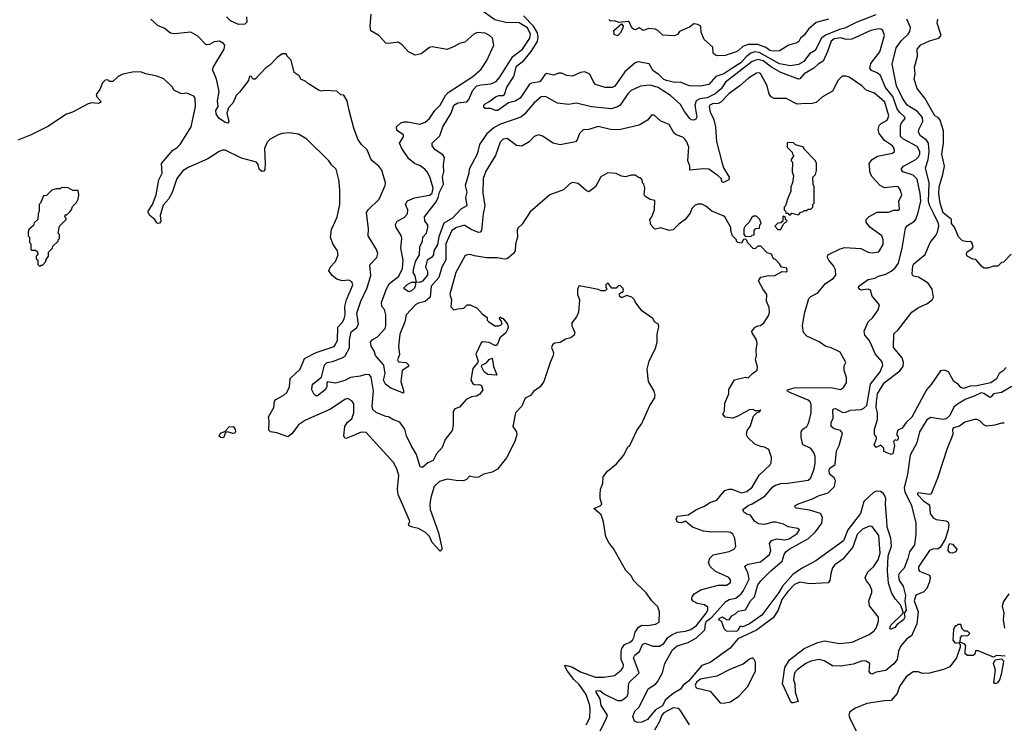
# Model space of a CAD drawing. Extents: x 2210602 to 2357277, y 510288 to 673808.
# Tile 34 of 256: x 2236128 to 2243355, y 552105 to 557272. Entities that reach past the tile are written whole.
import ezdxf

# ---------------------------------------------------------------- set-up
doc = ezdxf.new("R2010")
doc.units = 0

msp = doc.modelspace()

# ---------------------------------------------------------------- linework, layer by layer
at = {"layer": '0CON05XD'}
for points in [[(2240844.4, 556755), (2240815, 556772.7), (2240755, 556790), (2240685, 556782.5), (2240615, 556752), (2240591.7, 556728.3), (2240535, 556643.8), (2240515, 556631.2), (2240471.7, 556618.3), (2240325, 556630.8), (2240215, 556659.5), (2240155, 556648.9), (2240075, 556659.2), (2239987.4, 556707.4), (2239955, 556706), (2239901.3, 556658.7), (2239833.2, 556576.8), (2239806.7, 556555), (2239656.1, 556503.9), (2239610.9, 556479.1), (2239555, 556430), (2239503.5, 556355), (2239486.5, 556285), (2239426.7, 556175), (2239423.5, 556145), (2239397.5, 556055), (2239409.4, 556005), (2239400, 555965), (2239410, 555905), (2239365, 555880.5), (2239305, 555814.7), (2239242, 555778), (2239203.4, 555676.6), (2239195, 555622), (2239168, 555575), (2239164.2, 555545), (2239150, 555525), (2239120, 555505), (2239105.8, 555455), (2239121.8, 555425), (2239122.3, 555395), (2239085, 555351.2), (2239065, 555342.9), (2239040, 555345), (2239031.7, 555391.7), (2239016.7, 555415), (2239018, 555435), (2239032.5, 555495), (2239063.2, 555545), (2239064.6, 555605), (2239084.5, 555645), (2239087.8, 555675), (2239112.9, 555705), (2239123.8, 555745), (2239123.3, 555763.3), (2239100.8, 555795), (2239099.2, 555825), (2239185.6, 555934.4), (2239200.5, 555965), (2239208.1, 556005), (2239237.6, 556065), (2239232.4, 556115), (2239242.3, 556155), (2239238.6, 556205), (2239245, 556260), (2239235, 556280), (2239178, 556315), (2239156, 556345), (2239156, 556365), (2239211.1, 556418.9), (2239234.4, 556485), (2239295.3, 556584.7), (2239315.3, 556644.7), (2239345, 556660.4), (2239410.3, 556669.7), (2239425, 556686.2), (2239454.4, 556755), (2239484.2, 556785), (2239515, 556794.5), (2239585, 556800), (2239625, 556818.5), (2239655.4, 556855), (2239748.2, 557001.8), (2239817.5, 557055), (2239872.1, 557135), (2239877.2, 557165), (2239855, 557210.9), (2239795, 557248.5), (2239695, 557250.6), (2239615, 557269.6), (2239455, 557384.4)], [(2241275, 553781.2), (2241303.3, 553815), (2241335, 553825.8), (2241355, 553824), (2241425, 553798.6), (2241465, 553807.5), (2241505, 553840), (2241555, 553926.2), (2241636.4, 554003.6), (2241643, 554017), (2241646.1, 554056.1), (2241627.5, 554115), (2241595, 554133.3), (2241565, 554137.5), (2241523.9, 554153.9), (2241472.5, 554205), (2241463.6, 554223.6), (2241467.5, 554255), (2241490, 554285), (2241515, 554360), (2241541.7, 554388.3), (2241558.3, 554391.7), (2241568.3, 554408.3), (2241560, 554400), (2241525, 554400), (2241515, 554410), (2241483, 554407), (2241405, 554363.3), (2241363, 554347), (2241305, 554353.3), (2241290, 554375), (2241300.7, 554399.3), (2241303.6, 554456.4), (2241332.5, 554525), (2241333, 554557), (2241373.6, 554626.4), (2241455, 554646.7), (2241475, 554642.5), (2241506.1, 554673.9), (2241541.7, 554698.3), (2241542.5, 554725), (2241527.5, 554775), (2241536.7, 554805), (2241532.5, 554845), (2241540, 554895), (2241535, 554920), (2241503.3, 554973.3), (2241502.5, 554985), (2241527, 555013), (2241547, 555023), (2241565, 555027.5), (2241591.7, 555048.3), (2241627, 555103), (2241632.5, 555125), (2241629.3, 555159.3), (2241610, 555205), (2241612.5, 555255), (2241582.5, 555295), (2241550, 555355), (2241568.3, 555381.7), (2241625, 555392.5), (2241665, 555391.2), (2241725, 555422.5), (2241755, 555420), (2241760, 555425), (2241758.3, 555448.3), (2241720, 555455), (2241705, 555480), (2241675, 555510), (2241660, 555515), (2241645, 555550), (2241615, 555560), (2241568.3, 555608.3), (2241545, 555610), (2241528.3, 555591.7), (2241515, 555590), (2241470, 555635), (2241468.3, 555648.3), (2241455, 555660), (2241441.7, 555658.3), (2241425, 555630), (2241400, 555635), (2241390, 555645), (2241390, 555655), (2241360, 555685), (2241347.5, 555725), (2241347, 555747), (2241303, 555823), (2241292.5, 555832.5), (2241207.5, 555865), (2241165, 555902.5), (2241135, 555917.5), (2241105, 555917.5), (2241085, 555910), (2241062.5, 555885), (2241048.3, 555851.7), (2241013.3, 555805), (2240965, 555770), (2240925, 555728), (2240895, 555724), (2240835, 555743.3), (2240795, 555733.3), (2240785, 555737.5), (2240760, 555765), (2240752.5, 555805), (2240766.7, 555823.3), (2240787.5, 555875), (2240790, 555945), (2240755, 555952.5), (2240717.5, 555975), (2240712.5, 555985), (2240717.5, 556035), (2240710, 556065), (2240700, 556075), (2240697, 556097), (2240685, 556110), (2240675, 556110), (2240645, 556130), (2240615, 556130), (2240575, 556117.5), (2240545, 556123.3), (2240505, 556142), (2240445, 556146.2), (2240392.3, 556117.7), (2240353.3, 556045), (2240305, 556007.5), (2240285, 556017.5), (2240227.7, 556067.7), (2240185, 556076), (2240165, 556066.7), (2240118.3, 556021.7), (2240020, 555985), (2239875, 555860), (2239815, 555770), (2239785, 555740), (2239780, 555725), (2239782.5, 555675), (2239766.7, 555625), (2239764, 555575), (2239752, 555555), (2239705, 555515.8), (2239685, 555512.5), (2239633.9, 555523.9), (2239555, 555524.2), (2239465, 555538), (2239435, 555548.8), (2239406.1, 555543.9), (2239394.2, 555535.8), (2239328.8, 555415), (2239284.1, 555255.9), (2239296.7, 555215), (2239293, 555163), (2239315, 555142.5), (2239345, 555147.5), (2239387, 555153), (2239413, 555177), (2239435, 555177.5), (2239485, 555152.5), (2239522.3, 555112.3), (2239560, 555085), (2239560, 555065), (2239570, 555055), (2239615, 555023.3), (2239645, 555023.8), (2239670, 555035), (2239661.7, 555061.7), (2239650, 555075), (2239655, 555090), (2239665, 555080), (2239675, 555080), (2239707.5, 555035), (2239712.5, 555015), (2239707, 554993), (2239696.4, 554973.6), (2239652.5, 554935), (2239637, 554893), (2239625, 554880), (2239615, 554880), (2239575, 554902.5), (2239525, 554907.5), (2239515, 554900), (2239476.7, 554815), (2239493.3, 554765), (2239488.8, 554751.2), (2239455, 554710), (2239440, 554625), (2239456.4, 554596.4), (2239475, 554590), (2239503, 554593), (2239516.4, 554586.4), (2239527.5, 554555), (2239505, 554522.5), (2239481.7, 554508.3), (2239445, 554502.5), (2239405, 554482.5), (2239355, 554427.5), (2239322.5, 554415), (2239310, 554395), (2239310, 554295), (2239301.2, 554255), (2239251.2, 554188.8), (2239228.3, 554131.7), (2239186.4, 554083.6), (2239163.3, 554035), (2239122.7, 554017.3), (2239085, 553984), (2239068, 553988), (2239039.7, 554079.7), (2239002, 554145), (2238966.2, 554215), (2238955.6, 554265.6), (2238917, 554317), (2238867.5, 554335), (2238835, 554356.2), (2238815, 554358.8), (2238745, 554388), (2238720.3, 554410.3), (2238716, 554435), (2238724.1, 554545), (2238707.9, 554647.9), (2238695, 554664.2), (2238665, 554666.9), (2238626.8, 554653.2), (2238555, 554643.6), (2238515, 554621.5), (2238445, 554602.7), (2238388.3, 554611.7), (2238382, 554605), (2238381.5, 554575), (2238370, 554555), (2238315, 554510.5), (2238300.8, 554510.8), (2238286.7, 554525), (2238273.3, 554555), (2238274.5, 554585), (2238285, 554600.6), (2238342.5, 554647.5), (2238364.3, 554735.7), (2238385, 554754.5), (2238425, 554760.8), (2238495, 554789.6), (2238515.8, 554804.2), (2238548, 554862), (2238548.2, 554918.2), (2238560.3, 554979.7), (2238599.8, 555010.2), (2238614.3, 555035), (2238603.4, 555116.6), (2238632.9, 555205), (2238677.6, 555302.4), (2238705, 555393.3), (2238697.7, 555472.3), (2238750, 555525), (2238756.1, 555553.9), (2238746.7, 555585), (2238686.2, 555685), (2238687.5, 555735), (2238674.2, 555855), (2238686.2, 555875), (2238766, 555955), (2238811.2, 556055), (2238813.8, 556075), (2238787, 556167), (2238765, 556196.2), (2238716.2, 556235), (2238702, 556255), (2238678, 556315), (2238636.2, 556355), (2238610, 556395), (2238580, 556475), (2238547.5, 556605), (2238532.5, 556675), (2238508.3, 556718.3), (2238485, 556720), (2238455, 556747.5), (2238365, 556752.5), (2238345, 556747.5), (2238325, 556752.5), (2238240, 556805), (2238225, 556820), (2238195, 556832.5), (2238179.3, 556859.3), (2238143, 556883), (2238120, 556975), (2238090, 557005), (2238085, 557020), (2238055, 557020), (2238017, 556993), (2237965, 556937.5), (2237935, 556917.5), (2237857.5, 556835), (2237840, 556835), (2237830, 556855), (2237815, 556857.5), (2237807.5, 556825), (2237741.7, 556738.3), (2237716, 556715), (2237692, 556658), (2237660.8, 556625), (2237649.4, 556585), (2237664.2, 556525), (2237655, 556512.5), (2237635, 556517.1), (2237589.2, 556549.2), (2237569.4, 556579.4), (2237567.1, 556605), (2237584.4, 556635), (2237579.6, 556675), (2237590.9, 556745), (2237572, 556835), (2237544.2, 556905), (2237550.8, 556925), (2237628.8, 557055), (2237632.5, 557085), (2237625, 557097.5), (2237593.6, 557113.6), (2237555, 557108), (2237520.8, 557089.2), (2237496.4, 557086.4), (2237435, 557150), (2237385, 557181.2), (2237265, 557168), (2237235, 557173.8), (2237188.3, 557208.3), (2237145, 557226.2), (2237090, 557275)], [(2237792.1, 557292.1), (2237796, 557254), (2237781.7, 557238.3), (2237735, 557235.7), (2237675, 557262.1), (2237645, 557292.5)], [(2241477.1, 556842.9), (2241413.8, 556785), (2241335, 556730), (2241275, 556665.8), (2241255, 556657.5), (2241212.5, 556655), (2241194.2, 556645), (2241189.2, 556635), (2241196.4, 556593.6), (2241220.8, 556545), (2241236, 556485), (2241242.7, 556377.3), (2241280.8, 556225), (2241294.2, 556185), (2241334.4, 556115), (2241333.8, 556095), (2241295, 556076.2), (2241285, 556077.5), (2241275.7, 556105), (2241255, 556125.7), (2241185, 556174.2), (2241145, 556177.1), (2241047.5, 556167.5), (2241046.2, 556195), (2241031.2, 556235), (2241039.4, 556335), (2241025.6, 556375), (2241010.8, 556395), (2240995, 556408.6), (2240947.3, 556427.3), (2240930.3, 556440.3), (2240895, 556503.3), (2240835, 556526.7), (2240785, 556570), (2240765, 556570), (2240736, 556534), (2240675, 556496.7), (2240527.3, 556462.7), (2240465, 556464.3), (2240375, 556487.1), (2240305, 556466.2), (2240265, 556462.5), (2240236.7, 556435), (2240220.7, 556389.3), (2240207.5, 556375), (2240095, 556353.8), (2240044.1, 556364.1), (2239965, 556416.7), (2239935, 556426.7), (2239905, 556413.3), (2239866.7, 556375), (2239813.6, 556343.6), (2239775, 556346.7), (2239705, 556398.8), (2239677.5, 556395), (2239655, 556372.5), (2239620, 556275), (2239550.3, 556159.7), (2239530.8, 556105), (2239527.3, 555997.3), (2239542.5, 555905), (2239530, 555845), (2239518.8, 555725), (2239508.3, 555711.7), (2239495, 555708.8), (2239440.9, 555730.9), (2239395, 555760), (2239385, 555760), (2239335, 555745.6), (2239300.6, 555725), (2239254.6, 555625), (2239255, 555507.5), (2239226.9, 555455), (2239205, 555378.8), (2239148.1, 555315), (2239142, 555235), (2239105, 555202), (2239055, 555191.2), (2239035, 555180.8), (2238964.5, 555105), (2238954.3, 555054.3), (2238918.3, 554961.7), (2238909.3, 554875), (2238915.5, 554814.5), (2238900, 554775), (2238909.3, 554759.3), (2238965, 554753.8), (2238983.3, 554735), (2238977.3, 554722.7), (2238936.2, 554695), (2238932, 554675), (2238926, 554615), (2238945, 554550), (2238945, 554530), (2238853.3, 554565), (2238812, 554595), (2238797.5, 554625), (2238811.1, 554675), (2238801.1, 554735), (2238740, 554805), (2238729.8, 554839.8), (2238708.1, 554875), (2238704, 554905), (2238715, 554921.2), (2238755, 554943.8), (2238809.4, 555005), (2238815.5, 555025), (2238816.4, 555103.6), (2238805, 555143.3), (2238786.7, 555165), (2238784.2, 555195), (2238820, 555295), (2238843.3, 555335), (2238910.6, 555389.4), (2238938.1, 555445), (2238942.9, 555505), (2238925.8, 555595), (2238932.9, 555665), (2238926.8, 555686.8), (2238891.2, 555745), (2238887, 555767), (2238898.3, 555791.7), (2238950.3, 555819.7), (2238974, 555845), (2238976, 555875), (2238958.8, 555915), (2238975, 555941.2), (2239025, 555964.3), (2239135, 555983.8), (2239155, 555998.8), (2239162.5, 556035), (2239137.3, 556117.3), (2239118.6, 556155), (2239101.2, 556175), (2239067.9, 556197.9), (2239025, 556216), (2238985, 556251.2), (2238934, 556325), (2238916.2, 556365), (2238945, 556412.5), (2238946, 556425), (2238897, 556457), (2238893.3, 556485), (2238925, 556513.3), (2238949.3, 556520.7), (2238975, 556521.2), (2239065, 556504), (2239105, 556518), (2239135, 556546.2), (2239174, 556605), (2239215, 556643.8), (2239254.3, 556715), (2239272.8, 556737.2), (2239453.8, 556855), (2239515, 556907.5), (2239557.7, 556972.3), (2239607.5, 557085), (2239597.5, 557135), (2239576.4, 557156.4), (2239545, 557172.5), (2239485, 557176.7), (2239462.5, 557165), (2239395, 557107.5), (2239355, 557096.7), (2239316.4, 557073.6), (2239265, 557052.5), (2239155, 557073.3), (2239135, 557066.7), (2239075, 557020), (2239030.7, 557010.7), (2238982.5, 557035), (2238935.9, 557085.9), (2238905, 557107.5), (2238835, 557096.7), (2238815, 557100), (2238765, 557156.7), (2238705, 557190), (2238699.5, 557225), (2238708.3, 557311.7)], [(2242413.1, 557306.9), (2242268.3, 557251.7), (2242185, 557210), (2242145, 557200), (2242042.3, 557157.8), (2242013.6, 557135), (2241967.8, 557045), (2241925, 557021.9), (2241883.3, 556965), (2241845, 556943.1), (2241785, 556933.8), (2241705, 556947.1), (2241555, 557030.8), (2241525, 557035.3), (2241494.8, 557025.2), (2241460.9, 556999.1), (2241420.4, 556955), (2241355, 556914), (2241296, 556874), (2241236.4, 556853.6), (2241185, 556795.4), (2241125, 556783.6), (2241045, 556785.8), (2240975, 556812), (2240935, 556810), (2240875.8, 556824.2), (2240855, 556833.6), (2240819.1, 556869.1), (2240777.1, 556895), (2240747.1, 556947.1), (2240665, 556962), (2240645, 556956), (2240570.5, 556889.5), (2240496.6, 556783.4), (2240477.2, 556772.8), (2240425, 556773.3), (2240355, 556796.5), (2240338.8, 556815), (2240312.7, 556872.7), (2240275, 556888.8), (2240245, 556884), (2240185, 556855.8), (2240145, 556861.9), (2240105, 556880), (2240085, 556879.2), (2240045, 556864.4), (2239995, 556875.5), (2239982.6, 556867.4), (2239945.8, 556815), (2239885, 556806.2), (2239870.9, 556799.1), (2239802.5, 556695), (2239765, 556674.5), (2239715, 556661.9), (2239637.5, 556605), (2239620, 556605), (2239585, 556620), (2239545, 556620), (2239535, 556627.5), (2239534, 556645), (2239543.8, 556655), (2239572.1, 556667.9), (2239620, 556705), (2239645, 556715.7), (2239675, 556716.2), (2239687.3, 556722.7), (2239704.2, 556775), (2239755.4, 556854.6), (2239775, 556931.1), (2239829.2, 556970.8), (2239882.7, 557037.2), (2239927.7, 557112.3), (2239934.3, 557145), (2239928.1, 557175), (2239898.9, 557225), (2239825, 557299.2)], [(2242064.6, 557275.4), (2241975, 557250), (2241917.4, 557202.6), (2241885, 557158), (2241858.8, 557135), (2241847.9, 557112.1), (2241825, 557098.6), (2241774.4, 557085.6), (2241705, 557043.8), (2241655, 557041.1), (2241635, 557044.5), (2241605, 557066.7), (2241545, 557088.9), (2241475, 557089.4), (2241435.5, 557074.5), (2241405, 557044.2), (2241387.5, 557035), (2241305, 557007.5), (2241253, 557007), (2241235, 557011.2), (2241217.5, 557025), (2241215, 557070), (2241152.5, 557125), (2241130.7, 557180.7), (2241127.5, 557225), (2241105, 557237.5), (2241075, 557240), (2241045, 557217.5), (2240970, 557185), (2240955, 557162.5), (2240935, 557153.3), (2240848.3, 557158.3), (2240813, 557193), (2240793, 557203), (2240745, 557206.2), (2240703.3, 557193.3), (2240675, 557212.5), (2240645, 557197.5), (2240635, 557200), (2240621.7, 557211.7), (2240605, 557250), (2240595, 557257.5), (2240525, 557250), (2240495, 557262.5), (2240465, 557260), (2240453, 557273)], [(2242415.6, 554465.6), (2242424.5, 554525), (2242472.9, 554605), (2242587, 554693), (2242612.1, 554725), (2242613.8, 554753.8), (2242605, 554788.8), (2242540.6, 554865), (2242543.3, 554965), (2242576, 554995), (2242676.9, 555123.1), (2242725, 555157.5), (2242786, 555185), (2242826, 555215), (2242835.7, 555234.3), (2242825, 555292.5), (2242797, 555337), (2242725, 555381.2), (2242689.3, 555389.3), (2242680, 555395), (2242677.5, 555405), (2242684.1, 555464.1), (2242691.3, 555478.7), (2242775, 555548.8), (2242811.2, 555635), (2242853, 555687), (2242865, 555712.5), (2242874.4, 555755), (2242872.7, 555775), (2242835, 555852.2), (2242807.1, 555905), (2242798.4, 555935), (2242803.8, 556075), (2242775.6, 556185), (2242796, 556244), (2242803.2, 556305), (2242799.1, 556365), (2242785, 556387.8), (2242739.1, 556419.1), (2242725.8, 556445), (2242727.5, 556465), (2242756.1, 556523.9), (2242754, 556554), (2242718.7, 556598.7), (2242641.5, 556645), (2242606.8, 556695), (2242563.2, 556785), (2242530.6, 556945), (2242560.9, 557065), (2242600.6, 557119.4), (2242649.2, 557165), (2242662, 557185), (2242666, 557215), (2242640, 557275)], [(2243405, 555550), (2243348.3, 555491.7), (2243335, 555490), (2243307, 555463), (2243275, 555462.5), (2243235, 555447.5), (2243205, 555447.5), (2243189.3, 555459.3), (2243145, 555510), (2243125, 555512.5), (2243082.5, 555535), (2243077, 555547), (2243080, 555565), (2243119.3, 555590.7), (2243127, 555603), (2243117.5, 555635), (2243105, 555642.5), (2243085, 555640), (2243048.3, 555648.3), (2243017.7, 555677.7), (2242988.3, 555748.3), (2242967.5, 555775), (2242966.7, 555805), (2242905, 555854), (2242882.9, 555925), (2242874.4, 555995), (2242875.7, 556045), (2242904.3, 556135), (2242916, 556195), (2242897.1, 556285), (2242908, 556365), (2242909.2, 556455), (2242882.9, 556535), (2242871.1, 556551.1), (2242845, 556566), (2242772, 556695), (2242715.9, 556765.9), (2242693.8, 556835), (2242700, 556875), (2242696.1, 556923.9), (2242716.7, 557005), (2242716.2, 557055), (2242743.4, 557086.6), (2242805, 557116), (2242873.9, 557136.1), (2242892.5, 557155), (2242863.3, 557245), (2242867.5, 557275)], [(2240515, 557152.5), (2240491.7, 557161.7), (2240488.3, 557191.7), (2240545, 557240), (2240557, 557227), (2240555, 557210), (2240535, 557172.5), (2240515, 557152.5)], [(2243410.7, 554579.3), (2243335.4, 554534.6), (2243276.7, 554525), (2243255, 554500), (2243245, 554499.2), (2243205, 554527.8), (2243185, 554532.7), (2243133.6, 554506.4), (2243072, 554485), (2243011.1, 554448.9), (2242984.4, 554425.6), (2242954, 554365), (2242928.9, 554341.1), (2242904.5, 554335.5), (2242815, 554350), (2242785.7, 554334.3), (2242731.5, 554245), (2242714, 554166), (2242664.5, 554075), (2242644.6, 553934.6), (2242620.2, 553835), (2242624, 553805), (2242673.8, 553705), (2242705.5, 553575), (2242705.5, 553495), (2242695.3, 553415), (2242659.6, 553365), (2242647.1, 553315), (2242619.1, 553245), (2242584.2, 553205), (2242577.1, 553185), (2242583.1, 553155), (2242612.9, 553112.9), (2242630.4, 553045), (2242625.6, 553005), (2242635.7, 552935), (2242620, 552915), (2242624.3, 552885), (2242615, 552866), (2242568.6, 552831.4), (2242552.1, 552807.9), (2242525, 552796.2), (2242517, 552797), (2242514.1, 552804.1), (2242522.5, 552825), (2242609.3, 552910.7), (2242612.5, 552925), (2242593.8, 552975), (2242555, 553018.8), (2242528, 553065), (2242504.5, 553134.5), (2242496.4, 553225), (2242502, 553335), (2242526.2, 553405), (2242521.9, 553465), (2242495.4, 553545), (2242492.4, 553592.4), (2242481.8, 553715), (2242484.6, 553755), (2242479.1, 553775), (2242465, 553794.5), (2242445, 553807.8), (2242415, 553808.9), (2242395, 553800.6), (2242325, 553733.8), (2242298.6, 553645), (2242205.5, 553525), (2242174, 553445), (2241972.4, 553297.6), (2241867.4, 553242.6), (2241801.9, 553198.1), (2241728, 553112), (2241701.1, 553065), (2241575, 552900), (2241485, 552836), (2241435, 552814), (2241415, 552817.5), (2241396.7, 552785), (2241385, 552779.6), (2241315, 552782.5), (2241299.2, 552799.2), (2241281.7, 552851.7), (2241258.8, 552865), (2241260.8, 552875), (2241286.4, 552886.4), (2241315, 552868), (2241335, 552864), (2241354.3, 552895.7), (2241381.7, 552908.3), (2241401.8, 552928.2), (2241455, 552938.8), (2241492.7, 553005), (2241520.5, 553035), (2241545, 553121.4), (2241570, 553155), (2241641.1, 553225), (2241723.6, 553295), (2241738.8, 553345), (2241750.9, 553365), (2241775, 553383.9), (2241918.1, 553461.9), (2241969, 553511), (2242015, 553575.8), (2242020, 553620), (2242006.2, 553645), (2241925, 553669.2), (2241827.5, 553685), (2241817.5, 553695), (2241820, 553705), (2241849.5, 553719.5), (2241946.6, 553753.4), (2241995, 553778.8), (2242061.5, 553798.5), (2242108.1, 553845), (2242115, 553887.5), (2242105, 553908.8), (2242070.8, 553935), (2242068.6, 553965), (2242075, 553978.8), (2242113.3, 554005), (2242124.4, 554105), (2242142.9, 554145), (2242166.2, 554235), (2242152.5, 554255), (2242105, 554268), (2242083.8, 554285), (2242084, 554315), (2242098.6, 554345), (2242095.7, 554404.3), (2242104.5, 554415.5), (2242115, 554416.7), (2242165, 554390), (2242185, 554387.5), (2242225, 554405.5), (2242305, 554410), (2242325, 554418.9), (2242345, 554438.6), (2242372.7, 554595), (2242444.4, 554685), (2242464.2, 554735), (2242458.7, 554758.7), (2242408, 554818), (2242378.5, 554888.5), (2242361.7, 554921.7), (2242330.8, 554955), (2242325.8, 554985), (2242355, 555053.3), (2242390, 555085), (2242428.3, 555141.7), (2242438.3, 555178.3), (2242385, 555242.5), (2242372.5, 555285), (2242355, 555293.3), (2242305, 555286.2), (2242295, 555290), (2242283.9, 555306.1), (2242287.5, 555315), (2242355, 555363.8), (2242405, 555373.8), (2242430.9, 555389.1), (2242485, 555404.3), (2242525, 555424.4), (2242555, 555450.8), (2242577.1, 555485), (2242605.7, 555595), (2242628.6, 555741.4), (2242645, 555760), (2242696.7, 555793.3), (2242704.4, 555805.6), (2242723.1, 555855), (2242741.5, 555938.5), (2242738.2, 555995), (2242715, 556100), (2242685, 556128.9), (2242611.2, 556155), (2242598.8, 556175), (2242616.2, 556195), (2242679.5, 556230.5), (2242705, 556244.3), (2242725, 556265.7), (2242734.5, 556285), (2242734.6, 556305), (2242715, 556339.5), (2242615, 556393.6), (2242593.3, 556415), (2242592.2, 556495), (2242600.8, 556515), (2242626.7, 556545), (2242623.8, 556555), (2242585, 556591.9), (2242567.6, 556617.6), (2242537.4, 556707.4), (2242482.7, 556772.7), (2242445, 556862), (2242421.2, 556881.2), (2242379.5, 556899.5), (2242368, 556915), (2242375, 556948.8), (2242441.4, 557035), (2242475.7, 557155), (2242462.3, 557192.3), (2242452, 557202), (2242435, 557204), (2242375, 557191.1), (2242235, 557127.5), (2242195, 557125.8), (2242155, 557137.6), (2242105, 557130.3), (2242083.8, 557115), (2242057.5, 557037.5), (2242025, 556968), (2241987.5, 556945), (2241956.7, 556915), (2241886.2, 556875), (2241855, 556836.2), (2241845, 556834.3), (2241713.8, 556883.8), (2241645, 556924.1), (2241585, 556969), (2241545, 556978.3), (2241504.4, 556965), (2241307.9, 556812.1), (2241275.5, 556765), (2241233, 556727), (2241175, 556698.2), (2241120.3, 556689.7), (2241092.9, 556675), (2241084.4, 556645), (2241097.5, 556555), (2241089.8, 556540.2), (2241076, 556534), (2241055.9, 556535.9), (2241046.2, 556545), (2241006.7, 556596.7), (2240978.2, 556648.2), (2240905.3, 556715.3), (2240844.4, 556755)], [(2240343, 553683), (2240388.3, 553701.7), (2240400, 553715), (2240387.5, 553755), (2240387.5, 553785), (2240390, 553825), (2240407.5, 553865), (2240411.2, 553915), (2240442.8, 553957.2), (2240509.3, 554010.7), (2240562.5, 554075), (2240592.5, 554135), (2240607.5, 554145), (2240657.5, 554255), (2240695, 554307.5), (2240752.3, 554437.7), (2240788.8, 554495), (2240791.2, 554515), (2240783.8, 554545), (2240742.5, 554615), (2240732.5, 554705), (2240748, 554765), (2240795, 554860), (2240806.2, 554905), (2240806.2, 554965), (2240820, 555015), (2240817.5, 555035), (2240790.7, 555050.7), (2240775, 555077.5), (2240693.6, 555133.6), (2240645, 555200), (2240640, 555215), (2240620, 555235), (2240585, 555247.5), (2240545, 555230), (2240531.7, 555241.7), (2240531.7, 555258.3), (2240545, 555270), (2240555, 555270), (2240560, 555285), (2240555, 555300), (2240535, 555320), (2240521.7, 555318.3), (2240505, 555300), (2240475, 555300), (2240445, 555340), (2240430, 555325), (2240430, 555305), (2240440, 555295), (2240425, 555280), (2240395, 555280), (2240375, 555290), (2240313.3, 555303.3), (2240235, 555317.5), (2240222.5, 555295), (2240222.5, 555255), (2240237.5, 555215), (2240230, 555125), (2240215, 555090), (2240180, 555045), (2240180, 555025), (2240202.5, 554975), (2240197.5, 554955), (2240172.5, 554935), (2240135, 554926), (2240095, 554902), (2240054.2, 554895.8), (2240038.8, 554885), (2240032.5, 554865), (2240045.8, 554825), (2240044, 554805), (2240021.2, 554755), (2239975.9, 554614.1), (2239947.5, 554575), (2239898.3, 554541.7), (2239877.7, 554512.3), (2239837, 554493), (2239813.3, 554435), (2239766.1, 554383.9), (2239746.7, 554285), (2239773.3, 554245), (2239776.2, 554225), (2239762, 554175), (2239700, 554055), (2239635, 553971.2), (2239595, 553948.8), (2239535, 553934), (2239495, 553912.9), (2239471.2, 553911.2), (2239430.7, 553919.3), (2239407.5, 553895), (2239385, 553886.7), (2239330.7, 553889.3), (2239265, 553898.8), (2239209.5, 553880.5), (2239171.2, 553845), (2239145.9, 553764.1), (2239137.7, 553712.3), (2239140.8, 553675), (2239202, 553505), (2239227, 553393), (2239227, 553383), (2239215, 553370), (2239155, 553432.5), (2239135, 553476.7), (2239106.8, 553506.8), (2239055, 553536.2), (2239010, 553545), (2238985, 553557.5), (2238982.3, 553567.7), (2238992.5, 553585), (2238990, 553595), (2238905.7, 553785), (2238900, 553825), (2238911.2, 553925), (2238896.7, 553975), (2238870.5, 554020.5), (2238670.7, 554240.7), (2238635, 554243.3), (2238561.7, 554211.7), (2238525, 554197.5), (2238515, 554200), (2238507.5, 554215), (2238513.3, 554285), (2238534.1, 554315.9), (2238565, 554340), (2238580.6, 554385), (2238581.7, 554451.7), (2238565, 554473.3), (2238535, 554490), (2238515, 554482.5), (2238408.3, 554411.7), (2238225, 554331.2), (2238175, 554296.2), (2238125, 554232), (2238095, 554208.8), (2238015, 554238.8), (2237970, 554245), (2237957, 554257), (2237960, 554325), (2237953.9, 554356.1), (2237993.3, 554425), (2237998.3, 554471.7), (2238007, 554483), (2238066.7, 554515), (2238088.8, 554535), (2238108, 554575), (2238113.9, 554636.1), (2238187.1, 554705), (2238219.4, 554785), (2238303, 554827), (2238435, 554872), (2238449.2, 554890.8), (2238461.7, 554918.3), (2238463.1, 555015), (2238495, 555049.2), (2238509.4, 555075), (2238516.7, 555105), (2238515.6, 555165), (2238526.4, 555213.6), (2238572, 555325), (2238565, 555346.2), (2238545, 555358), (2238495, 555353.8), (2238455, 555366.7), (2238422.3, 555392.3), (2238397, 555427), (2238406.7, 555455), (2238446.2, 555495), (2238466.2, 555545), (2238460, 555575), (2238425.8, 555625.8), (2238410, 555675), (2238417.7, 555732.3), (2238457.3, 555822.7), (2238476.7, 555915), (2238476.7, 556025), (2238470, 556095), (2238450, 556175), (2238417.5, 556205), (2238397.5, 556235), (2238235, 556393.3), (2238175, 556430), (2238105, 556440), (2238055, 556436.7), (2238025, 556426.7), (2237966.4, 556393.6), (2237945, 556372.5), (2237923.8, 556325), (2237928.8, 556215), (2237928, 556172), (2237920, 556160), (2237905, 556156.7), (2237886.2, 556175), (2237879.5, 556209.5), (2237865, 556226.2), (2237755, 556254), (2237635, 556313.3), (2237616.4, 556313.6), (2237592.5, 556305), (2237509.5, 556250.5), (2237363.9, 556186.1), (2237325, 556162.5), (2237282.5, 556105), (2237247.4, 556002.6), (2237219.2, 555955), (2237180.5, 555909.5), (2237160, 555835), (2237165, 555790), (2237155, 555776.7), (2237145, 555774), (2237135, 555780), (2237120, 555805), (2237083.3, 555835), (2237070, 555855), (2237070, 555865), (2237104, 555915), (2237130.6, 555985), (2237150, 556095), (2237174.4, 556145), (2237170, 556215), (2237253, 556313), (2237285, 556332.5), (2237305, 556356.2), (2237386, 556484), (2237418, 556635), (2237415.9, 556695.9), (2237405, 556710), (2237355, 556732.5), (2237315, 556727.5), (2237260, 556755), (2237250, 556775), (2237187, 556837), (2237135, 556857.5), (2237053.6, 556873.6), (2237015, 556890), (2236955, 556887.5), (2236885, 556872.5), (2236850, 556855), (2236811.7, 556818.3), (2236788.3, 556818.3), (2236775, 556830), (2236755, 556827.5), (2236735, 556807.5), (2236715, 556760), (2236688.3, 556721.7), (2236693.3, 556705), (2236718.8, 556678.8), (2236722.5, 556665), (2236703.9, 556656.1), (2236655, 556660), (2236630, 556655), (2236515, 556592.5), (2236471.7, 556578.3), (2236335, 556486.2), (2236212.5, 556425), (2236115, 556386)], [(2243355, 554310), (2243335, 554310), (2243286.4, 554293.6), (2243225, 554286.7), (2243205, 554296.7), (2243175, 554326.2), (2243155, 554336.2), (2243135, 554336.2), (2243065, 554316), (2243025, 554286.7), (2242981.2, 554275), (2242974, 554265), (2242977.3, 554225), (2242935, 554123.8), (2242864.7, 553905), (2242819.1, 553790.9), (2242805, 553784.4), (2242725, 553797.1), (2242717.5, 553795), (2242718.8, 553785), (2242765, 553736.7), (2242805, 553710), (2242811.9, 553645), (2242832, 553615), (2242855, 553602.9), (2242925, 553592.9), (2242942.4, 553582.4), (2242947.7, 553565), (2242943.6, 553525), (2242921.9, 553458.1), (2242885, 553395.8), (2242865, 553384), (2242835, 553386), (2242805, 553373.8), (2242725.8, 553255), (2242724, 553235), (2242732.1, 553222.1), (2242805, 553193.8), (2242810, 553175), (2242806.5, 553143.5), (2242785.8, 553094.2), (2242765, 553070), (2242704.5, 553045.5), (2242692.7, 553005), (2242721.8, 552925), (2242713.5, 552836.5), (2242672.6, 552747.4), (2242640.5, 552725), (2242594.6, 552675.4), (2242577.5, 552635), (2242567.5, 552575), (2242545, 552542.9), (2242485, 552492), (2242415, 552480), (2242385, 552467.5), (2242375, 552468.6), (2242361.9, 552485), (2242368.8, 552545), (2242342.1, 552562.1), (2242315, 552564.4), (2242245, 552540), (2242155, 552524.2), (2242095, 552526.7), (2242032.5, 552565), (2241995, 552572.9), (2241935, 552561.1), (2241899.2, 552545), (2241835, 552497.8), (2241814.6, 552475), (2241807.5, 552425), (2241817.1, 552395), (2241820.6, 552335), (2241842.5, 552265), (2241805, 552256.7), (2241795, 552256.7), (2241785, 552267.5), (2241728, 552395), (2241744.6, 552515), (2241777.6, 552572.4), (2241885, 552653.8), (2241985, 552698), (2242035, 552710), (2242145, 552691.1), (2242238.6, 552701.4), (2242363.3, 552756.7), (2242400, 552785), (2242414.3, 552805), (2242430.8, 552855), (2242431.2, 552885), (2242365, 552967.5), (2242360.8, 553005), (2242382.5, 553065), (2242382.5, 553085), (2242365.8, 553125), (2242341.2, 553155), (2242334.2, 553175), (2242352, 553218), (2242395.8, 553255), (2242429.4, 553305), (2242443.3, 553355), (2242434.2, 553485), (2242385, 553551.2), (2242365, 553553.3), (2242315, 553531.2), (2242275, 553491.2), (2242242.1, 553397.9), (2242169.7, 553310.3), (2242111.2, 553268.8), (2242095, 553248), (2242081.5, 553205), (2242075.5, 553154.5), (2242062.7, 553137.3), (2241925, 553128.9), (2241855, 553142.5), (2241815, 553124.5), (2241765, 553072.1), (2241721.6, 553015), (2241694.7, 552935), (2241659.3, 552880.7), (2241535, 552788.9), (2241400, 552725), (2241343, 552657), (2241195, 552551.1), (2241135, 552530.9), (2241036.1, 552413.9), (2240997.1, 552385), (2240978.9, 552355), (2240924, 552325), (2240865.5, 552275), (2240845.4, 552234.6), (2240794.8, 552205.2), (2240735, 552134.4), (2240695, 552113.3), (2240662.3, 552112.3), (2240641.4, 552121.4), (2240628, 552155), (2240642.5, 552195), (2240675.7, 552225), (2240740.9, 552359.1), (2240795, 552391.9), (2240809.3, 552410.7), (2240845.6, 552475), (2240864, 552545), (2240920, 552645), (2240954.5, 552675.5), (2241035, 552698), (2241095.8, 552734.2), (2241157.4, 552792.6), (2241161, 552835), (2241170.2, 552855), (2241207.7, 552885), (2241311.3, 552998.7), (2241335, 553014), (2241385, 553024.4), (2241424.4, 553055), (2241440.3, 553080.3), (2241481.5, 553165), (2241472.1, 553212.1), (2241451.2, 553255), (2241456.7, 553265), (2241475, 553273.8), (2241565, 553291.9), (2241631.2, 553345), (2241640.6, 553375), (2241631.4, 553425), (2241645, 553448), (2241685, 553461.1), (2241745, 553453.3), (2241775, 553459.4), (2241835, 553500), (2241852.5, 553525), (2241840, 553535), (2241767.7, 553547.7), (2241735, 553567.5), (2241675, 553581.4), (2241655, 553582.5), (2241595, 553564.4), (2241551.2, 553571.2), (2241520.5, 553590.5), (2241492.5, 553632.5), (2241465, 553640), (2241443.3, 553655), (2241436.7, 553675), (2241474.7, 553705.3), (2241503.6, 553716.4), (2241596.1, 553773.9), (2241655, 553842), (2241675.5, 553854.5), (2241715, 553865.6), (2241765, 553867.5), (2241915, 553890), (2241935, 553907.5), (2241960, 553975), (2241967.5, 554015), (2241966, 554065), (2241956.2, 554095), (2241932.5, 554125), (2241875, 554150), (2241864, 554205), (2241863.3, 554245), (2241876.7, 554265), (2241905, 554283.8), (2241920, 554315), (2241936.7, 554385), (2241936.6, 554446.6), (2241930, 554465), (2241915, 554479.2), (2241780, 554535), (2241763.3, 554545), (2241760, 554555), (2241811.7, 554568.3), (2242035, 554570), (2242095, 554569.2), (2242153, 554557), (2242175, 554570), (2242196.7, 554605), (2242196.7, 554645), (2242180, 554695), (2242180.7, 554729.3), (2242192.5, 554755), (2242149.3, 554829.3), (2242085, 554862.5), (2242045, 554873.3), (2241995, 554907.5), (2241905, 554947.5), (2241880, 554975), (2241872.5, 555025), (2241888, 555115), (2241920, 555225), (2241935, 555238.8), (2241985, 555266), (2242042, 555335), (2242097.9, 555372.1), (2242118, 555395), (2242115.8, 555435.8), (2242101.2, 555465), (2242066.2, 555505), (2242056.2, 555525), (2242060, 555545), (2242149.7, 555590.3), (2242185, 555599.2), (2242301.7, 555591.7), (2242355, 555565.8), (2242385, 555560), (2242435, 555566.2), (2242465, 555620), (2242465.6, 555655), (2242455.6, 555685), (2242367.3, 555747.3), (2242340, 555785), (2242340, 555805), (2242363, 555827), (2242421.2, 555858.8), (2242505, 555858), (2242545, 555873.3), (2242577, 555873), (2242585, 555880), (2242580.7, 555939.3), (2242603.3, 555985), (2242590, 556025), (2242575, 556043.3), (2242565, 556046), (2242475.9, 556035.9), (2242443.4, 556053.4), (2242385, 556117.5), (2242370, 556145), (2242363.3, 556215), (2242384.1, 556245.9), (2242425, 556268.8), (2242535, 556290.8), (2242550, 556305), (2242546.9, 556325), (2242534, 556345), (2242475.5, 556385.5), (2242435.6, 556435.6), (2242430, 556465), (2242437.1, 556495), (2242450.2, 556509.8), (2242494.4, 556535), (2242507.3, 556565), (2242476.9, 556665), (2242402.6, 556732.6), (2242341.2, 556755), (2242308, 556785), (2242215, 556848.8), (2242195, 556856.7), (2242165, 556857.5), (2242135, 556827.5), (2242095, 556746.7), (2242020, 556705), (2241975, 556663.3), (2241935, 556653.3), (2241895, 556657.5), (2241835, 556652.5), (2241755, 556692), (2241665, 556693.3), (2241642.5, 556705), (2241628.8, 556725), (2241614, 556785), (2241565, 556876.7), (2241555, 556881.2), (2241535, 556878), (2241477.1, 556842.9)], [(2241845, 555840), (2241861.7, 555858.3), (2241875, 555860), (2241885, 555870), (2241905, 555870), (2241915, 555880), (2241935, 555880), (2241950, 555895), (2241950, 555915), (2241960, 555925), (2241960, 556045), (2241952.5, 556065), (2241950, 556115), (2241970, 556135), (2241977.5, 556165), (2241977.5, 556215), (2241970, 556235), (2241885, 556320), (2241880, 556335), (2241823, 556353), (2241807, 556367), (2241765, 556370), (2241760, 556365), (2241760, 556335), (2241798.3, 556298.3), (2241800, 556285), (2241810, 556275), (2241790, 556245), (2241790, 556235), (2241800, 556225), (2241797.5, 556155), (2241807.5, 556125), (2241800, 556075), (2241787.5, 556045), (2241787, 556013), (2241762.5, 555955), (2241750, 555905), (2241740, 555895), (2241740, 555875), (2241750, 555865), (2241751.7, 555851.7), (2241765, 555850), (2241775, 555840), (2241785, 555840), (2241795, 555850), (2241845, 555840)], [(2236275, 555460), (2236285, 555470), (2236295, 555470), (2236320, 555495), (2236320, 555505), (2236340, 555535), (2236340, 555565), (2236370, 555595), (2236371.7, 555608.3), (2236410, 555645), (2236410, 555655), (2236420, 555665), (2236420, 555695), (2236410, 555705), (2236420, 555755), (2236470, 555805), (2236470, 555815), (2236460, 555825), (2236461.7, 555838.3), (2236475, 555840), (2236495, 555860), (2236507.5, 555875), (2236515, 555900), (2236545, 555930), (2236557.5, 555955), (2236562.5, 555985), (2236558.3, 556018.3), (2236518.3, 556018.3), (2236485, 556037.5), (2236435, 556040), (2236425, 556030), (2236395, 556030), (2236365, 556020), (2236325, 555980), (2236301.7, 555978.3), (2236280, 555925), (2236270, 555915), (2236270, 555865), (2236262.5, 555845), (2236260, 555805), (2236235, 555780), (2236228.3, 555761.7), (2236195, 555730), (2236190, 555715), (2236190, 555685), (2236200, 555675), (2236200, 555635), (2236210, 555625), (2236210, 555585), (2236215, 555580), (2236245, 555580), (2236258.3, 555568.3), (2236260, 555545), (2236250, 555535), (2236250, 555515), (2236260, 555505), (2236260, 555475), (2236275, 555460)], [(2241495, 555680), (2241505, 555690), (2241518.3, 555691.7), (2241520, 555725), (2241531.7, 555738.3), (2241558.3, 555741.7), (2241560, 555765), (2241570, 555775), (2241560, 555805), (2241535, 555830), (2241515, 555830), (2241500.7, 555819.3), (2241482.5, 555785), (2241453.6, 555756.4), (2241442.5, 555735), (2241442.5, 555695), (2241451.7, 555681.7), (2241495, 555680)], [(2241715, 555730), (2241731.7, 555768.3), (2241760, 555795), (2241750, 555805), (2241748.3, 555818.3), (2241735, 555830), (2241730, 555825), (2241728.3, 555791.7), (2241715, 555780), (2241691.7, 555778.3), (2241670, 555755), (2241691.7, 555731.7), (2241715, 555730)], [(2238985, 555274), (2238950, 555295), (2238950, 555305), (2238969.2, 555325), (2239005, 555344.3), (2239033.6, 555343.6), (2239034.3, 555324.3), (2239025, 555300.6), (2239005, 555281.5), (2238985, 555274)], [(2239625, 554662.5), (2239565, 554666.7), (2239536.1, 554686.1), (2239517.5, 554725), (2239520, 554735), (2239555, 554752.5), (2239574.1, 554775.9), (2239595, 554787.5), (2239605.9, 554725.9), (2239630, 554665), (2239625, 554662.5)], [(2243368.3, 554718.3), (2243346.2, 554693.8), (2243317.5, 554675), (2243297.1, 554635), (2243255, 554605.6), (2243153.8, 554583.8), (2243105, 554581.1), (2243055, 554563.5), (2243035, 554570), (2243015.9, 554595.9), (2242984.7, 554614.7), (2242945.4, 554685.4), (2242915, 554699.4), (2242886.6, 554693.4), (2242817.3, 554592.7), (2242783.3, 554555), (2242675, 554353.8), (2242635.7, 554314.3), (2242605, 554272.5), (2242573, 554257), (2242562.5, 554225), (2242575, 554210), (2242576.2, 554195), (2242565, 554182.5), (2242553, 554187), (2242542.5, 554175), (2242550, 554145), (2242536.7, 554085), (2242525, 554080), (2242471.7, 554101.7), (2242470, 554125), (2242447.5, 554147.5), (2242415, 554130), (2242400.7, 554150.7), (2242417.5, 554195), (2242417, 554207), (2242402.5, 554225), (2242403.3, 554265), (2242423.3, 554335), (2242423.8, 554385), (2242413.3, 554423.3), (2242415.6, 554465.6)], [(2237625, 554202.5), (2237605, 554203.3), (2237592.6, 554212.6), (2237602.9, 554235), (2237632.5, 554247.5), (2237665, 554281.9), (2237695, 554284.2), (2237710, 554265), (2237712, 554245), (2237706.2, 554235), (2237692.1, 554232.1), (2237653.6, 554246.4), (2237638.3, 554241.7), (2237625, 554202.5)], [(2240377.1, 552025), (2240433.8, 552135), (2240442, 552165), (2240395.8, 552235), (2240387.8, 552285), (2240358.6, 552335), (2240360, 552345), (2240385, 552345.3), (2240420.6, 552320.6), (2240515, 552272.5), (2240545, 552273.1), (2240570.7, 552289.3), (2240585.9, 552304.1), (2240594.5, 552325), (2240596.4, 552385), (2240602.5, 552405), (2240675.7, 552475), (2240633.1, 552585), (2240644, 552605), (2240678.1, 552631.9), (2240700, 552685), (2240715.8, 552694.2), (2240775, 552671.5), (2240825, 552672.9), (2240855, 552690.5), (2240885.5, 552735), (2240913.7, 552756.3), (2240955, 552774.6), (2241015, 552781.1), (2241053.3, 552793.3), (2241095, 552824.4), (2241166.9, 552915), (2241179.4, 552935), (2241178.9, 552958.9), (2241155, 552974.2), (2241104.1, 552985.9), (2241071.1, 553001.1), (2241061.9, 553015), (2241064.4, 553035), (2241078, 553055), (2241126.7, 553085), (2241255, 553119.4), (2241315, 553120.8), (2241343.6, 553136.4), (2241346.7, 553155), (2241333.3, 553175), (2241235, 553220), (2241195, 553256), (2241184.4, 553285), (2241192.3, 553317.7), (2241218.7, 553341.3), (2241335, 553367.1), (2241373.9, 553386.1), (2241383.3, 553405), (2241376.2, 553465), (2241361.2, 553495), (2241345, 553506), (2241315, 553512), (2241208.3, 553508.3), (2241147, 553517), (2241066.4, 553546.4), (2241015, 553590), (2240985, 553576.7), (2240965, 553578.8), (2240953.8, 553585), (2240947.5, 553605), (2240955, 553626.2), (2241033.9, 553636.1), (2241095, 553676), (2241155, 553699.2), (2241193.2, 553726.8), (2241245, 553744.2), (2241275, 553781.2)], [(2240285, 552094), (2240312, 552145), (2240315.6, 552205), (2240312.7, 552235), (2240285, 552316), (2240235, 552389.4), (2240195, 552426.5), (2240148.3, 552488.3), (2240130, 552525), (2240135, 552531.2), (2240145, 552530.8), (2240186.7, 552516.7), (2240245, 552484.4), (2240355, 552444), (2240415, 552443.3), (2240495, 552456.7), (2240543.9, 552496.1), (2240558, 552515), (2240560.8, 552535), (2240543.3, 552575), (2240541.5, 552635), (2240546.5, 552655), (2240566.2, 552683.8), (2240605, 552698.5), (2240625, 552715.7), (2240636.4, 552735), (2240644.6, 552775), (2240669.8, 552810.2), (2240695, 552825.6), (2240735.8, 552824.2), (2240795, 552833.3), (2240821.7, 552848.3), (2240823.3, 552925), (2240810.7, 552960.7), (2240767.5, 553005), (2240725, 553062.5), (2240633.6, 553153.6), (2240617.5, 553185), (2240576.4, 553226.4), (2240490, 553385), (2240453, 553433), (2240430, 553475), (2240413.3, 553585), (2240396.1, 553636.1), (2240343, 553683)], [(2242975, 553354.2), (2242955, 553358), (2242942.5, 553375), (2242944.5, 553405), (2242955, 553425.8), (2242975, 553421.2), (2243006.2, 553385), (2243000, 553365), (2242975, 553354.2)], [(2243387.5, 553055), (2243349.3, 553000.7), (2243340, 552965), (2243352.5, 552915), (2243347.5, 552865), (2243356, 552805)], [(2243361.1, 552598.9), (2243296.4, 552603.6), (2243275, 552590), (2243163, 552637), (2243143.6, 552636.4), (2243137.5, 552612.5), (2243126.7, 552603.3), (2243085, 552603.8), (2243066.7, 552615), (2243067, 552637), (2243072.5, 552675), (2243065, 552687.5), (2243031.7, 552701.7), (2243032.5, 552735), (2243045, 552750), (2243085, 552747.5), (2243102.5, 552765), (2243085, 552782.5), (2243061.7, 552781.7), (2243045, 552800), (2243035, 552830), (2243015, 552830), (2243005, 552820), (2242995, 552820), (2242982.5, 552795), (2242977.5, 552715), (2242993, 552693), (2243018.3, 552698.3), (2243030, 552685), (2243030, 552665), (2243004, 552585), (2242955, 552521.2), (2242908.8, 552501.2), (2242805, 552473.3), (2242755, 552470), (2242723, 552483), (2242685, 552482.5), (2242635, 552446.7), (2242585.8, 552375), (2242569.2, 552325), (2242525, 552273.3), (2242475, 552271.2), (2242345, 552251.2), (2242262.3, 552217.7), (2242220.7, 552189.3), (2242213.3, 552165), (2242223.3, 552135), (2242270.8, 552045)], [(2241295, 552252.5), (2241345, 552262.5), (2241407.5, 552305), (2241473.3, 552375), (2241528.3, 552491.7), (2241527.5, 552555), (2241520, 552575), (2241507, 552587), (2241485, 552577.5), (2241439.1, 552540.9), (2241345, 552504.2), (2241245, 552452.5), (2241125, 552429.2), (2241095, 552406.7), (2241086.7, 552385), (2241092.5, 552365), (2241195, 552342.5), (2241270, 552255), (2241295, 552252.5)], [(2243285, 552396.2), (2243277.3, 552407.3), (2243289.2, 552495), (2243276.7, 552545), (2243287.5, 552572.5), (2243335, 552578), (2243349.2, 552565), (2243346.7, 552545), (2243331.9, 552465), (2243319.4, 552425), (2243305, 552402.9), (2243285, 552396.2)], [(2241043.6, 552093.6), (2240980, 552195), (2240965, 552213.8), (2240925, 552218.6), (2240855, 552182.5), (2240840, 552165), (2240825, 552118.8), (2240787.1, 552055)]]:
    msp.add_lwpolyline(points, dxfattribs=at)

doc.saveas('drawing.dxf')
